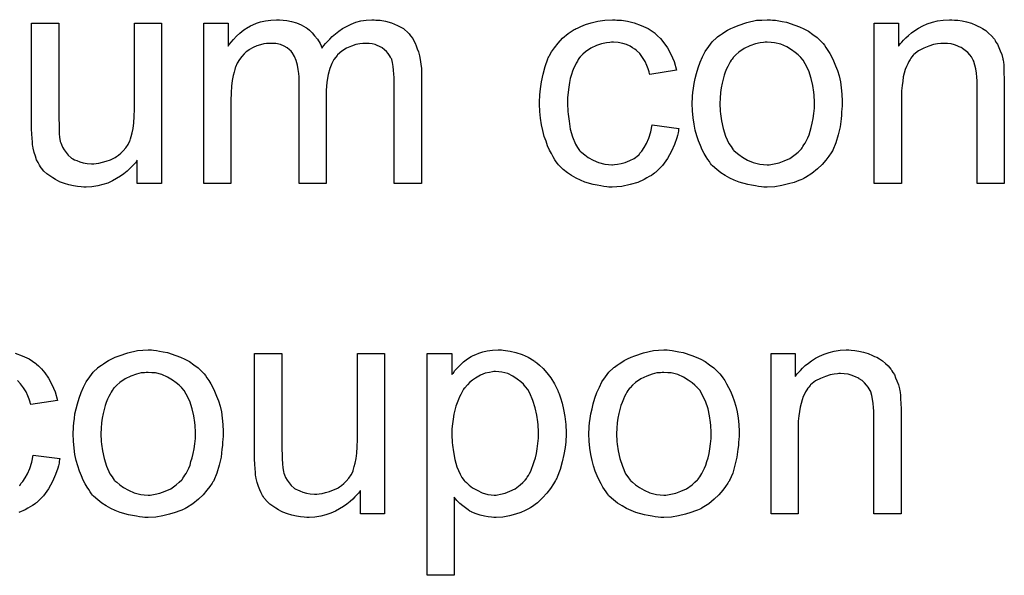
# Model space of a CAD drawing. Extents: x -1.5 to 9, y -3 to 5.
# Tile 247 of 256: x 5.226 to 5.582, y 0.134 to 0.335. Entities that reach past the tile are written whole.
import ezdxf

# ---------------------------------------------------------------- set-up
doc = ezdxf.new("R2010")
doc.units = 0
doc.layers.add('qfn16-30-34-a_mechanical_19', color=1, linetype='CONTINUOUS')

msp = doc.modelspace()

# ---------------------------------------------------------------- linework, layer by layer
at = {"layer": 'qfn16-30-34-a_mechanical_19', "color": 1}
for points in [[(5.277262, 0.275664), (5.268469, 0.275664), (5.268469, 0.28411), (5.268354, 0.283994), (5.268122, 0.283647), (5.267775, 0.283184), (5.267197, 0.282606), (5.266502, 0.281912), (5.265693, 0.280986), (5.264767, 0.280176), (5.26361, 0.279251), (5.262337, 0.278325), (5.260949, 0.277515), (5.259445, 0.276705), (5.257825, 0.275895), (5.255974, 0.275317), (5.254123, 0.274854), (5.25204, 0.274507), (5.249957, 0.274391), (5.249147, 0.274391), (5.248106, 0.274507), (5.246833, 0.274623), (5.245329, 0.274854), (5.243709, 0.275201), (5.24209, 0.275664), (5.240354, 0.276358), (5.240123, 0.276474), (5.23966, 0.276705), (5.23885, 0.277168), (5.237925, 0.277747), (5.236767, 0.278441), (5.235726, 0.279251), (5.234685, 0.280176), (5.233759, 0.281217), (5.233644, 0.281333), (5.233412, 0.281796), (5.233065, 0.282375), (5.232602, 0.2833), (5.232024, 0.284341), (5.231561, 0.285614), (5.231098, 0.287002), (5.230751, 0.288507), (5.230751, 0.288622), (5.230635, 0.289085), (5.23052, 0.289779), (5.23052, 0.290705), (5.230404, 0.292093), (5.230288, 0.293597), (5.230173, 0.295564), (5.230173, 0.297763), (5.230173, 0.333745), (5.240007, 0.333745), (5.240007, 0.301465), (5.240007, 0.301349), (5.240007, 0.301118), (5.240007, 0.300771), (5.240007, 0.300192), (5.240007, 0.29892), (5.240123, 0.2973), (5.240123, 0.295564), (5.240239, 0.293829), (5.240354, 0.292325), (5.240586, 0.291052), (5.240586, 0.290936), (5.240817, 0.290474), (5.241048, 0.289779), (5.241395, 0.288854), (5.241974, 0.287928), (5.242668, 0.286887), (5.243478, 0.285961), (5.244519, 0.285036), (5.244635, 0.28492), (5.245098, 0.284688), (5.245676, 0.284341), (5.246602, 0.283994), (5.247643, 0.283531), (5.248916, 0.283184), (5.250304, 0.282953), (5.251924, 0.282837), (5.252734, 0.282837), (5.253544, 0.282953), (5.254585, 0.283069), (5.255858, 0.283416), (5.257246, 0.283763), (5.258751, 0.284341), (5.260255, 0.285036), (5.260486, 0.285151), (5.260949, 0.285498), (5.261643, 0.285961), (5.262453, 0.286655), (5.263378, 0.287581), (5.264304, 0.288622), (5.265114, 0.289779), (5.265808, 0.291168), (5.265924, 0.291399), (5.26604, 0.291862), (5.266271, 0.292788), (5.266618, 0.29406), (5.266965, 0.29568), (5.267197, 0.297647), (5.267312, 0.299961), (5.267428, 0.302622), (5.267428, 0.333745), (5.277262, 0.333745), (5.277262, 0.275664)], [(5.354782, 0.334902), (5.355591, 0.334902), (5.356401, 0.334787), (5.358368, 0.33444), (5.360451, 0.333861), (5.362649, 0.332935), (5.364847, 0.331778), (5.366699, 0.330159), (5.36693, 0.329927), (5.367393, 0.329233), (5.368203, 0.328192), (5.36855, 0.327382), (5.369013, 0.326572), (5.369475, 0.325531), (5.369823, 0.324489), (5.370285, 0.323332), (5.370632, 0.321944), (5.370864, 0.320555), (5.371095, 0.318936), (5.371327, 0.317316), (5.371327, 0.315465), (5.371327, 0.275664), (5.361492, 0.275664), (5.361492, 0.312109), (5.361492, 0.312225), (5.361492, 0.312341), (5.361492, 0.313035), (5.361492, 0.314076), (5.361376, 0.315349), (5.361261, 0.316737), (5.361145, 0.318126), (5.360914, 0.319514), (5.360566, 0.320555), (5.360566, 0.320671), (5.360335, 0.321018), (5.360104, 0.321481), (5.359757, 0.32206), (5.359294, 0.322754), (5.358715, 0.323448), (5.358021, 0.324142), (5.357096, 0.324836), (5.35698, 0.324952), (5.356633, 0.325068), (5.35617, 0.325299), (5.35536, 0.325646), (5.35455, 0.325993), (5.353509, 0.326225), (5.352467, 0.326341), (5.351195, 0.326456), (5.350616, 0.326456), (5.350154, 0.326341), (5.348997, 0.326225), (5.347608, 0.325993), (5.345988, 0.325415), (5.344253, 0.324721), (5.342517, 0.323679), (5.340898, 0.322291), (5.340782, 0.32206), (5.340319, 0.321481), (5.339625, 0.320555), (5.338931, 0.319167), (5.338121, 0.317316), (5.337542, 0.315118), (5.337079, 0.312457), (5.336848, 0.309333), (5.336848, 0.275664), (5.327014, 0.275664), (5.327014, 0.313266), (5.327014, 0.313382), (5.327014, 0.313613), (5.327014, 0.313845), (5.327014, 0.314308), (5.326898, 0.31558), (5.326666, 0.316969), (5.326435, 0.318589), (5.325972, 0.320208), (5.325394, 0.321712), (5.324584, 0.323101), (5.324468, 0.323217), (5.324121, 0.323679), (5.323542, 0.324142), (5.322733, 0.324836), (5.321691, 0.325415), (5.320303, 0.325993), (5.318683, 0.326341), (5.316716, 0.326456), (5.316022, 0.326456), (5.315212, 0.326341), (5.314287, 0.326225), (5.31313, 0.325878), (5.311741, 0.325531), (5.310468, 0.324952), (5.30908, 0.324258), (5.308964, 0.324142), (5.308502, 0.323795), (5.307923, 0.323332), (5.307113, 0.322638), (5.306303, 0.321712), (5.305493, 0.320555), (5.304683, 0.319283), (5.303989, 0.317779), (5.303873, 0.317547), (5.303758, 0.316969), (5.303526, 0.316043), (5.303179, 0.314771), (5.302832, 0.313035), (5.302601, 0.310952), (5.302485, 0.308523), (5.302369, 0.305746), (5.302369, 0.275664), (5.292535, 0.275664), (5.292535, 0.333745), (5.301328, 0.333745), (5.301328, 0.325415), (5.301444, 0.325646), (5.301791, 0.326109), (5.302485, 0.326919), (5.303295, 0.327845), (5.304336, 0.329002), (5.305609, 0.330159), (5.306997, 0.331316), (5.308617, 0.332357), (5.308849, 0.332473), (5.309427, 0.33282), (5.310353, 0.333167), (5.311625, 0.333745), (5.31313, 0.334208), (5.314865, 0.334555), (5.316832, 0.334902), (5.318914, 0.335018), (5.319956, 0.335018), (5.321229, 0.334902), (5.322617, 0.334671), (5.324352, 0.334324), (5.326088, 0.333861), (5.327823, 0.333167), (5.329443, 0.332241), (5.329675, 0.332125), (5.330137, 0.331778), (5.330832, 0.3312), (5.331757, 0.330274), (5.332683, 0.329233), (5.333724, 0.32796), (5.33465, 0.326456), (5.335344, 0.324721), (5.33546, 0.324836), (5.335691, 0.325183), (5.336038, 0.325646), (5.336617, 0.326341), (5.337311, 0.32715), (5.338121, 0.32796), (5.339046, 0.328886), (5.340203, 0.329927), (5.341476, 0.330853), (5.342749, 0.331778), (5.344253, 0.332588), (5.345873, 0.333398), (5.347608, 0.334092), (5.349459, 0.334555), (5.35131, 0.334902), (5.353393, 0.335018), (5.354203, 0.335018), (5.354782, 0.334902)], [(5.442135, 0.334902), (5.442829, 0.334902), (5.443755, 0.334787), (5.445953, 0.33444), (5.448383, 0.333861), (5.450928, 0.332935), (5.453474, 0.331778), (5.455903, 0.330159), (5.456019, 0.330159), (5.456135, 0.329927), (5.456829, 0.329233), (5.45787, 0.328192), (5.459143, 0.326688), (5.460416, 0.324836), (5.461688, 0.322522), (5.462845, 0.319861), (5.463655, 0.316737), (5.454052, 0.315233), (5.454052, 0.315349), (5.453936, 0.315465), (5.453821, 0.316159), (5.453474, 0.3172), (5.452895, 0.318473), (5.452317, 0.319861), (5.451391, 0.321365), (5.45035, 0.322754), (5.449193, 0.323911), (5.449077, 0.324026), (5.448614, 0.324374), (5.447804, 0.324836), (5.446879, 0.325415), (5.445606, 0.325993), (5.444218, 0.326456), (5.442598, 0.326803), (5.440862, 0.326919), (5.440168, 0.326919), (5.43959, 0.326803), (5.438317, 0.326688), (5.436581, 0.326225), (5.43473, 0.325646), (5.432648, 0.324721), (5.430681, 0.323332), (5.429755, 0.322522), (5.428829, 0.321597), (5.428829, 0.321481), (5.428598, 0.321365), (5.428367, 0.321018), (5.428135, 0.320555), (5.427788, 0.319977), (5.427325, 0.319283), (5.426978, 0.318473), (5.426516, 0.317547), (5.426053, 0.31639), (5.425706, 0.315118), (5.425243, 0.313729), (5.424896, 0.312225), (5.424664, 0.310605), (5.424433, 0.308754), (5.424202, 0.306787), (5.424202, 0.304705), (5.424202, 0.304589), (5.424202, 0.304242), (5.424202, 0.303548), (5.424317, 0.302853), (5.424317, 0.301812), (5.424433, 0.300771), (5.42478, 0.298225), (5.425243, 0.295449), (5.426053, 0.292556), (5.427094, 0.290011), (5.427788, 0.288738), (5.428598, 0.287697), (5.428829, 0.287465), (5.429408, 0.286887), (5.430449, 0.286077), (5.431722, 0.285151), (5.433458, 0.28411), (5.435424, 0.2833), (5.437738, 0.282722), (5.439011, 0.282606), (5.440284, 0.28249), (5.440515, 0.28249), (5.441209, 0.282606), (5.442366, 0.282722), (5.443639, 0.282953), (5.445143, 0.2833), (5.446763, 0.283994), (5.448383, 0.284804), (5.449887, 0.285961), (5.450118, 0.286077), (5.450465, 0.286655), (5.45116, 0.287465), (5.45197, 0.288738), (5.452779, 0.290242), (5.453705, 0.292093), (5.454399, 0.294407), (5.454862, 0.296953), (5.464581, 0.29568), (5.464581, 0.295564), (5.464465, 0.295217), (5.464349, 0.294754), (5.464234, 0.29406), (5.464002, 0.293135), (5.463771, 0.292209), (5.462961, 0.289895), (5.46192, 0.287465), (5.460416, 0.284804), (5.458564, 0.282259), (5.457523, 0.281102), (5.456366, 0.279945), (5.45625, 0.279829), (5.456019, 0.279713), (5.455672, 0.279482), (5.455209, 0.279135), (5.454631, 0.278672), (5.453821, 0.278209), (5.452895, 0.277747), (5.45197, 0.277168), (5.449655, 0.276127), (5.446879, 0.275317), (5.44387, 0.274623), (5.442135, 0.274507), (5.4404, 0.274391), (5.439243, 0.274391), (5.438433, 0.274507), (5.437391, 0.274623), (5.436234, 0.274854), (5.434962, 0.275085), (5.433573, 0.275317), (5.430449, 0.276242), (5.428945, 0.276937), (5.427325, 0.277631), (5.425706, 0.278556), (5.424202, 0.279598), (5.422697, 0.280755), (5.421309, 0.282143), (5.421193, 0.282259), (5.420962, 0.28249), (5.420615, 0.282953), (5.420152, 0.283531), (5.419689, 0.284341), (5.418995, 0.285383), (5.418417, 0.28654), (5.417722, 0.287812), (5.417028, 0.289317), (5.41645, 0.291052), (5.415755, 0.292788), (5.415293, 0.29487), (5.41483, 0.296953), (5.414483, 0.299382), (5.414251, 0.301812), (5.414136, 0.304473), (5.414136, 0.304589), (5.414136, 0.304936), (5.414136, 0.305399), (5.414136, 0.306093), (5.414251, 0.306903), (5.414251, 0.307829), (5.414367, 0.30887), (5.414483, 0.310027), (5.41483, 0.312572), (5.415408, 0.315349), (5.416102, 0.318126), (5.417144, 0.320903), (5.417144, 0.321018), (5.41726, 0.32125), (5.417491, 0.321597), (5.417722, 0.32206), (5.418417, 0.323332), (5.419458, 0.324836), (5.420846, 0.326572), (5.422466, 0.328307), (5.424433, 0.330043), (5.426631, 0.331431), (5.426747, 0.331431), (5.426978, 0.331547), (5.427325, 0.331778), (5.427788, 0.33201), (5.428367, 0.332241), (5.429061, 0.332588), (5.430796, 0.333283), (5.432763, 0.333861), (5.435193, 0.33444), (5.437738, 0.334902), (5.440515, 0.335018), (5.441441, 0.335018), (5.442135, 0.334902)], [(5.498481, 0.334902), (5.499522, 0.334787), (5.500679, 0.334555), (5.501952, 0.334324), (5.503456, 0.334092), (5.50658, 0.333051), (5.5082, 0.332473), (5.509819, 0.331663), (5.511439, 0.330853), (5.513059, 0.329696), (5.514563, 0.328539), (5.516067, 0.32715), (5.516183, 0.327035), (5.516414, 0.326803), (5.516761, 0.326341), (5.517224, 0.325762), (5.517803, 0.324952), (5.518497, 0.323911), (5.519191, 0.322754), (5.519885, 0.321481), (5.52058, 0.320093), (5.521274, 0.318357), (5.521968, 0.316622), (5.522547, 0.314655), (5.523009, 0.312572), (5.523356, 0.310374), (5.523588, 0.30806), (5.523703, 0.305514), (5.523703, 0.305399), (5.523703, 0.305052), (5.523703, 0.304473), (5.523703, 0.303663), (5.523588, 0.302738), (5.523472, 0.301581), (5.523472, 0.300424), (5.523241, 0.299151), (5.522894, 0.296259), (5.522199, 0.293366), (5.52139, 0.290474), (5.520233, 0.287812), (5.520233, 0.287697), (5.520117, 0.287581), (5.519885, 0.287234), (5.519654, 0.286771), (5.518844, 0.285614), (5.517803, 0.284226), (5.516414, 0.282606), (5.514679, 0.280986), (5.512712, 0.279366), (5.510398, 0.277862), (5.510282, 0.277862), (5.510167, 0.277747), (5.509819, 0.277515), (5.509241, 0.277284), (5.508663, 0.277052), (5.507968, 0.276821), (5.506233, 0.276127), (5.504266, 0.275548), (5.501836, 0.27497), (5.499291, 0.274507), (5.496514, 0.274391), (5.495357, 0.274391), (5.494431, 0.274507), (5.49339, 0.274623), (5.492233, 0.274854), (5.490845, 0.275085), (5.489456, 0.275317), (5.486332, 0.276242), (5.484597, 0.276937), (5.482977, 0.277631), (5.481357, 0.278556), (5.479738, 0.279598), (5.478233, 0.280755), (5.476729, 0.282143), (5.476614, 0.282259), (5.476382, 0.28249), (5.476035, 0.282953), (5.475572, 0.283647), (5.474994, 0.284457), (5.474415, 0.285383), (5.473721, 0.28654), (5.473027, 0.287928), (5.472333, 0.289432), (5.471639, 0.291168), (5.47106, 0.293019), (5.470481, 0.294986), (5.470019, 0.297184), (5.469672, 0.299498), (5.46944, 0.302043), (5.469324, 0.304705), (5.469324, 0.304936), (5.469324, 0.305399), (5.46944, 0.306209), (5.46944, 0.307366), (5.469556, 0.308638), (5.469787, 0.310258), (5.470019, 0.311878), (5.470481, 0.313729), (5.470944, 0.31558), (5.471523, 0.317547), (5.472217, 0.31963), (5.473143, 0.321597), (5.474068, 0.323448), (5.475341, 0.325299), (5.476614, 0.327035), (5.478233, 0.328539), (5.478349, 0.328654), (5.478581, 0.32877), (5.479043, 0.329117), (5.479622, 0.32958), (5.480316, 0.330043), (5.481242, 0.330621), (5.482167, 0.3312), (5.483324, 0.331778), (5.484597, 0.332357), (5.485985, 0.332935), (5.489109, 0.333977), (5.492696, 0.334787), (5.494547, 0.334902), (5.496514, 0.335018), (5.497671, 0.335018), (5.498481, 0.334902)], [(5.564314, 0.334902), (5.565587, 0.334787), (5.567091, 0.334555), (5.568711, 0.334208), (5.570446, 0.333745), (5.572066, 0.333051), (5.572297, 0.332935), (5.57276, 0.332704), (5.57357, 0.332357), (5.574496, 0.331778), (5.575653, 0.331084), (5.576694, 0.330159), (5.577735, 0.329233), (5.578661, 0.328076), (5.578777, 0.32796), (5.579008, 0.327498), (5.579355, 0.326919), (5.579934, 0.326109), (5.580396, 0.324952), (5.580859, 0.323795), (5.581438, 0.322407), (5.581785, 0.320903), (5.581785, 0.320787), (5.581901, 0.320324), (5.582016, 0.31963), (5.582132, 0.318704), (5.582132, 0.317316), (5.582248, 0.315696), (5.582363, 0.313729), (5.582363, 0.3113), (5.582363, 0.275664), (5.572529, 0.275664), (5.572529, 0.310837), (5.572529, 0.310952), (5.572529, 0.311068), (5.572529, 0.311878), (5.572529, 0.312919), (5.572413, 0.314192), (5.572297, 0.315696), (5.572066, 0.3172), (5.571719, 0.318589), (5.571372, 0.319861), (5.571372, 0.319977), (5.571141, 0.320324), (5.570793, 0.320903), (5.570446, 0.321597), (5.569868, 0.322291), (5.569174, 0.323101), (5.568248, 0.323911), (5.567207, 0.324605), (5.567091, 0.324721), (5.566744, 0.324952), (5.56605, 0.325183), (5.56524, 0.325531), (5.564314, 0.325878), (5.563157, 0.326225), (5.561769, 0.326341), (5.56038, 0.326456), (5.559802, 0.326456), (5.559339, 0.326341), (5.558182, 0.326225), (5.556678, 0.325993), (5.555058, 0.325415), (5.553207, 0.324721), (5.551356, 0.323795), (5.54962, 0.322407), (5.549389, 0.322175), (5.548926, 0.321597), (5.548579, 0.321134), (5.548232, 0.320555), (5.547769, 0.319861), (5.547422, 0.319051), (5.546959, 0.318126), (5.546496, 0.316969), (5.546149, 0.315696), (5.545802, 0.314308), (5.545571, 0.312804), (5.545339, 0.311184), (5.545108, 0.309217), (5.545108, 0.30725), (5.545108, 0.275664), (5.535274, 0.275664), (5.535274, 0.333745), (5.544067, 0.333745), (5.544067, 0.325415), (5.544182, 0.325531), (5.544414, 0.325878), (5.544761, 0.326341), (5.545224, 0.326919), (5.545918, 0.327613), (5.546728, 0.328423), (5.547653, 0.329349), (5.54881, 0.330274), (5.549967, 0.331084), (5.551356, 0.33201), (5.55286, 0.33282), (5.55448, 0.333514), (5.556331, 0.334092), (5.558182, 0.334555), (5.560265, 0.334902), (5.562463, 0.335018), (5.563389, 0.335018), (5.564314, 0.334902)], [(5.496514, 0.326919), (5.49582, 0.326919), (5.495241, 0.326803), (5.493969, 0.326688), (5.492233, 0.326225), (5.490266, 0.325531), (5.488184, 0.324605), (5.486217, 0.323217), (5.485175, 0.322291), (5.48425, 0.321365), (5.48425, 0.32125), (5.484018, 0.321134), (5.483787, 0.320787), (5.48344, 0.320324), (5.483093, 0.319746), (5.482746, 0.319051), (5.482283, 0.318126), (5.48182, 0.3172), (5.481357, 0.316043), (5.480895, 0.314886), (5.480547, 0.313498), (5.4802, 0.311994), (5.479853, 0.310374), (5.479622, 0.308638), (5.479506, 0.306671), (5.47939, 0.304705), (5.47939, 0.304589), (5.47939, 0.304242), (5.47939, 0.303663), (5.479506, 0.302853), (5.479506, 0.301928), (5.479622, 0.300887), (5.479969, 0.298457), (5.480547, 0.29568), (5.481473, 0.292903), (5.48263, 0.290242), (5.48344, 0.289085), (5.48425, 0.287928), (5.484365, 0.287928), (5.484481, 0.287697), (5.485175, 0.287118), (5.486217, 0.286193), (5.487605, 0.285267), (5.489341, 0.284226), (5.491423, 0.2833), (5.493853, 0.282722), (5.495126, 0.282606), (5.496514, 0.28249), (5.497208, 0.28249), (5.497787, 0.282606), (5.499059, 0.282837), (5.500795, 0.283184), (5.502646, 0.283879), (5.504729, 0.284804), (5.506696, 0.286193), (5.507737, 0.287118), (5.508663, 0.288044), (5.508778, 0.288159), (5.508894, 0.288275), (5.509125, 0.288622), (5.509472, 0.289085), (5.509819, 0.289664), (5.510282, 0.290358), (5.510745, 0.291283), (5.511208, 0.292209), (5.511671, 0.293366), (5.512018, 0.294639), (5.512481, 0.296027), (5.512828, 0.297531), (5.513175, 0.299267), (5.513406, 0.301002), (5.513638, 0.302969), (5.513638, 0.305052), (5.513638, 0.305167), (5.513638, 0.305514), (5.513638, 0.306093), (5.513522, 0.306787), (5.513522, 0.307713), (5.513406, 0.308754), (5.513059, 0.311184), (5.512481, 0.313729), (5.511555, 0.316506), (5.510282, 0.319051), (5.509588, 0.320324), (5.508663, 0.321365), (5.508663, 0.321481), (5.508431, 0.321597), (5.507737, 0.322291), (5.506696, 0.323101), (5.505307, 0.324142), (5.503572, 0.325183), (5.501489, 0.326109), (5.499175, 0.326688), (5.497902, 0.326803), (5.496514, 0.326919)], [(5.224272, 0.214297), (5.226817, 0.213371), (5.229363, 0.212214), (5.231792, 0.210594), (5.231908, 0.210594), (5.232024, 0.210363), (5.232718, 0.209669), (5.233759, 0.208627), (5.235032, 0.207123), (5.236305, 0.205272), (5.237577, 0.202958), (5.238734, 0.200297), (5.239544, 0.197173), (5.229941, 0.195669), (5.229941, 0.195785), (5.229825, 0.1959), (5.22971, 0.196595), (5.229363, 0.197636), (5.228784, 0.198909), (5.228206, 0.200297), (5.22728, 0.201801), (5.226239, 0.203189), (5.225082, 0.204346)], [(5.27437, 0.215338), (5.275411, 0.215222), (5.276568, 0.214991), (5.277841, 0.214759), (5.279345, 0.214528), (5.282469, 0.213487), (5.284089, 0.212908), (5.285709, 0.212098), (5.287328, 0.211288), (5.288948, 0.210131), (5.290452, 0.208974), (5.291956, 0.207586), (5.292072, 0.20747), (5.292303, 0.207239), (5.292651, 0.206776), (5.293113, 0.206198), (5.293692, 0.205388), (5.294386, 0.204346), (5.29508, 0.203189), (5.295775, 0.201917), (5.296469, 0.200528), (5.297163, 0.198793), (5.297857, 0.197057), (5.298436, 0.19509), (5.298898, 0.193008), (5.299245, 0.19081), (5.299477, 0.188495), (5.299593, 0.18595), (5.299593, 0.185834), (5.299593, 0.185487), (5.299593, 0.184909), (5.299593, 0.184099), (5.299477, 0.183173), (5.299361, 0.182016), (5.299361, 0.180859), (5.29913, 0.179587), (5.298783, 0.176694), (5.298088, 0.173802), (5.297279, 0.170909), (5.296122, 0.168248), (5.296122, 0.168132), (5.296006, 0.168017), (5.295775, 0.167669), (5.295543, 0.167207), (5.294733, 0.16605), (5.293692, 0.164661), (5.292303, 0.163042), (5.290568, 0.161422), (5.288601, 0.159802), (5.286287, 0.158298), (5.286171, 0.158298), (5.286056, 0.158182), (5.285709, 0.157951), (5.28513, 0.157719), (5.284552, 0.157488), (5.283857, 0.157256), (5.282122, 0.156562), (5.280155, 0.155984), (5.277725, 0.155405), (5.27518, 0.154942), (5.272403, 0.154827), (5.271246, 0.154827), (5.27032, 0.154942), (5.269279, 0.155058), (5.268122, 0.15529), (5.266734, 0.155521), (5.265345, 0.155752), (5.262221, 0.156678), (5.260486, 0.157372), (5.258866, 0.158066), (5.257246, 0.158992), (5.255627, 0.160033), (5.254123, 0.16119), (5.252618, 0.162579), (5.252503, 0.162694), (5.252271, 0.162926), (5.251924, 0.163389), (5.251461, 0.164083), (5.250883, 0.164893), (5.250304, 0.165818), (5.24961, 0.166975), (5.248916, 0.168364), (5.248222, 0.169868), (5.247528, 0.171603), (5.246949, 0.173454), (5.246371, 0.175421), (5.245908, 0.17762), (5.245561, 0.179934), (5.245329, 0.182479), (5.245214, 0.18514), (5.245214, 0.185372), (5.245214, 0.185834), (5.245329, 0.186644), (5.245329, 0.187801), (5.245445, 0.189074), (5.245676, 0.190694), (5.245908, 0.192314), (5.246371, 0.194165), (5.246833, 0.196016), (5.247412, 0.197983), (5.248106, 0.200065), (5.249032, 0.202032), (5.249957, 0.203884), (5.25123, 0.205735), (5.252503, 0.20747), (5.254123, 0.208974), (5.254238, 0.20909), (5.25447, 0.209206), (5.254932, 0.209553), (5.255511, 0.210016), (5.256205, 0.210478), (5.257131, 0.211057), (5.258056, 0.211636), (5.259213, 0.212214), (5.260486, 0.212792), (5.261874, 0.213371), (5.264998, 0.214412), (5.268585, 0.215222), (5.270436, 0.215338), (5.272403, 0.215454), (5.27356, 0.215454), (5.27437, 0.215338)], [(5.358021, 0.1561), (5.349228, 0.1561), (5.349228, 0.164546), (5.349112, 0.16443), (5.348881, 0.164083), (5.348534, 0.16362), (5.347955, 0.163042), (5.347261, 0.162347), (5.346451, 0.161422), (5.345525, 0.160612), (5.344368, 0.159686), (5.343096, 0.158761), (5.341707, 0.157951), (5.340203, 0.157141), (5.338583, 0.156331), (5.336732, 0.155752), (5.334881, 0.15529), (5.332798, 0.154942), (5.330716, 0.154827), (5.329906, 0.154827), (5.328865, 0.154942), (5.327592, 0.155058), (5.326088, 0.15529), (5.324468, 0.155637), (5.322848, 0.1561), (5.321113, 0.156794), (5.320881, 0.156909), (5.320419, 0.157141), (5.319609, 0.157604), (5.318683, 0.158182), (5.317526, 0.158876), (5.316485, 0.159686), (5.315444, 0.160612), (5.314518, 0.161653), (5.314402, 0.161769), (5.314171, 0.162232), (5.313824, 0.16281), (5.313361, 0.163736), (5.312782, 0.164777), (5.31232, 0.16605), (5.311857, 0.167438), (5.31151, 0.168942), (5.31151, 0.169058), (5.311394, 0.169521), (5.311278, 0.170215), (5.311278, 0.171141), (5.311163, 0.172529), (5.311047, 0.174033), (5.310931, 0.176), (5.310931, 0.178198), (5.310931, 0.214181), (5.320766, 0.214181), (5.320766, 0.181901), (5.320766, 0.181785), (5.320766, 0.181554), (5.320766, 0.181206), (5.320766, 0.180628), (5.320766, 0.179355), (5.320881, 0.177735), (5.320881, 0.176), (5.320997, 0.174264), (5.321113, 0.17276), (5.321344, 0.171488), (5.321344, 0.171372), (5.321576, 0.170909), (5.321807, 0.170215), (5.322154, 0.169289), (5.322733, 0.168364), (5.323427, 0.167322), (5.324237, 0.166397), (5.325278, 0.165471), (5.325394, 0.165356), (5.325856, 0.165124), (5.326435, 0.164777), (5.327361, 0.16443), (5.328402, 0.163967), (5.329675, 0.16362), (5.331063, 0.163389), (5.332683, 0.163273), (5.333493, 0.163273), (5.334303, 0.163389), (5.335344, 0.163504), (5.336617, 0.163851), (5.338005, 0.164198), (5.339509, 0.164777), (5.341013, 0.165471), (5.341245, 0.165587), (5.341707, 0.165934), (5.342402, 0.166397), (5.343212, 0.167091), (5.344137, 0.168017), (5.345063, 0.169058), (5.345873, 0.170215), (5.346567, 0.171603), (5.346682, 0.171835), (5.346798, 0.172298), (5.34703, 0.173223), (5.347377, 0.174496), (5.347724, 0.176116), (5.347955, 0.178083), (5.348071, 0.180397), (5.348187, 0.183058), (5.348187, 0.214181), (5.358021, 0.214181), (5.358021, 0.1561)], [(5.400946, 0.215338), (5.401756, 0.215222), (5.403491, 0.214991), (5.405574, 0.214528), (5.407772, 0.213834), (5.40997, 0.212792), (5.412169, 0.21152), (5.412284, 0.21152), (5.4124, 0.211288), (5.413094, 0.210826), (5.414136, 0.2099), (5.415408, 0.208743), (5.416797, 0.207239), (5.418185, 0.205388), (5.419574, 0.203189), (5.42073, 0.20076), (5.42073, 0.200644), (5.420846, 0.200413), (5.420962, 0.200065), (5.421193, 0.199603), (5.421425, 0.198909), (5.421656, 0.198099), (5.422235, 0.196247), (5.422813, 0.193933), (5.423276, 0.191388), (5.423623, 0.188495), (5.423739, 0.185487), (5.423739, 0.185372), (5.423739, 0.18514), (5.423739, 0.184677), (5.423739, 0.183983), (5.423623, 0.183173), (5.423623, 0.182248), (5.423392, 0.180165), (5.422929, 0.17762), (5.42235, 0.174959), (5.42154, 0.172182), (5.420499, 0.169405), (5.420499, 0.169289), (5.420383, 0.169058), (5.420152, 0.168711), (5.419921, 0.168248), (5.419111, 0.166975), (5.418069, 0.165356), (5.416797, 0.16362), (5.415177, 0.161885), (5.413326, 0.160149), (5.411127, 0.158529), (5.411012, 0.158529), (5.410896, 0.158413), (5.410549, 0.158182), (5.410086, 0.157951), (5.408929, 0.157372), (5.407309, 0.156678), (5.405342, 0.155984), (5.40326, 0.155405), (5.40083, 0.154942), (5.3984, 0.154827), (5.397591, 0.154827), (5.396665, 0.154942), (5.395508, 0.155058), (5.394119, 0.15529), (5.392615, 0.155637), (5.391111, 0.1561), (5.389607, 0.156794), (5.389492, 0.156909), (5.388913, 0.157141), (5.388219, 0.157604), (5.387293, 0.158298), (5.386368, 0.158992), (5.385211, 0.159918), (5.384169, 0.160959), (5.383244, 0.162116), (5.383244, 0.133885), (5.373409, 0.133885), (5.373409, 0.214181), (5.382318, 0.214181), (5.382318, 0.206545), (5.382434, 0.206776), (5.382897, 0.207239), (5.383475, 0.208049), (5.384401, 0.208974), (5.385442, 0.210131), (5.386599, 0.211173), (5.387987, 0.212214), (5.389376, 0.21314), (5.389607, 0.213255), (5.39007, 0.213487), (5.390996, 0.213834), (5.392153, 0.214297), (5.393541, 0.214759), (5.395161, 0.215107), (5.397012, 0.215338), (5.399095, 0.215454), (5.400367, 0.215454), (5.400946, 0.215338)], [(5.46111, 0.215338), (5.462151, 0.215222), (5.463308, 0.214991), (5.464581, 0.214759), (5.466085, 0.214528), (5.469209, 0.213487), (5.470829, 0.212908), (5.472448, 0.212098), (5.474068, 0.211288), (5.475688, 0.210131), (5.477192, 0.208974), (5.478696, 0.207586), (5.478812, 0.20747), (5.479043, 0.207239), (5.47939, 0.206776), (5.479853, 0.206198), (5.480432, 0.205388), (5.481126, 0.204346), (5.48182, 0.203189), (5.482514, 0.201917), (5.483208, 0.200528), (5.483903, 0.198793), (5.484597, 0.197057), (5.485175, 0.19509), (5.485638, 0.193008), (5.485985, 0.19081), (5.486217, 0.188495), (5.486332, 0.18595), (5.486332, 0.185834), (5.486332, 0.185487), (5.486332, 0.184909), (5.486332, 0.184099), (5.486217, 0.183173), (5.486101, 0.182016), (5.486101, 0.180859), (5.48587, 0.179587), (5.485523, 0.176694), (5.484828, 0.173802), (5.484018, 0.170909), (5.482861, 0.168248), (5.482861, 0.168132), (5.482746, 0.168017), (5.482514, 0.167669), (5.482283, 0.167207), (5.481473, 0.16605), (5.480432, 0.164661), (5.479043, 0.163042), (5.477308, 0.161422), (5.475341, 0.159802), (5.473027, 0.158298), (5.472911, 0.158298), (5.472796, 0.158182), (5.472448, 0.157951), (5.47187, 0.157719), (5.471291, 0.157488), (5.470597, 0.157256), (5.468862, 0.156562), (5.466895, 0.155984), (5.464465, 0.155405), (5.46192, 0.154942), (5.459143, 0.154827), (5.457986, 0.154827), (5.45706, 0.154942), (5.456019, 0.155058), (5.454862, 0.15529), (5.453474, 0.155521), (5.452085, 0.155752), (5.448961, 0.156678), (5.447226, 0.157372), (5.445606, 0.158066), (5.443986, 0.158992), (5.442366, 0.160033), (5.440862, 0.16119), (5.439358, 0.162579), (5.439243, 0.162694), (5.439011, 0.162926), (5.438664, 0.163389), (5.438201, 0.164083), (5.437623, 0.164893), (5.437044, 0.165818), (5.43635, 0.166975), (5.435656, 0.168364), (5.434962, 0.169868), (5.434267, 0.171603), (5.433689, 0.173454), (5.43311, 0.175421), (5.432648, 0.17762), (5.432301, 0.179934), (5.432069, 0.182479), (5.431953, 0.18514), (5.431953, 0.185372), (5.431953, 0.185834), (5.432069, 0.186644), (5.432069, 0.187801), (5.432185, 0.189074), (5.432416, 0.190694), (5.432648, 0.192314), (5.43311, 0.194165), (5.433573, 0.196016), (5.434152, 0.197983), (5.434846, 0.200065), (5.435771, 0.202032), (5.436697, 0.203884), (5.43797, 0.205735), (5.439243, 0.20747), (5.440862, 0.208974), (5.440978, 0.20909), (5.441209, 0.209206), (5.441672, 0.209553), (5.442251, 0.210016), (5.442945, 0.210478), (5.44387, 0.211057), (5.444796, 0.211636), (5.445953, 0.212214), (5.447226, 0.212792), (5.448614, 0.213371), (5.451738, 0.214412), (5.455325, 0.215222), (5.457176, 0.215338), (5.459143, 0.215454), (5.4603, 0.215454), (5.46111, 0.215338)], [(5.526943, 0.215338), (5.528216, 0.215222), (5.52972, 0.214991), (5.53134, 0.214644), (5.533075, 0.214181), (5.534695, 0.213487), (5.534926, 0.213371), (5.535389, 0.21314), (5.536199, 0.212792), (5.537125, 0.212214), (5.538282, 0.21152), (5.539323, 0.210594), (5.540364, 0.209669), (5.54129, 0.208512), (5.541406, 0.208396), (5.541637, 0.207933), (5.541984, 0.207355), (5.542563, 0.206545), (5.543025, 0.205388), (5.543488, 0.204231), (5.544067, 0.202842), (5.544414, 0.201338), (5.544414, 0.201222), (5.544529, 0.20076), (5.544645, 0.200065), (5.544761, 0.19914), (5.544761, 0.197751), (5.544877, 0.196132), (5.544992, 0.194165), (5.544992, 0.191735), (5.544992, 0.1561), (5.535158, 0.1561), (5.535158, 0.191272), (5.535158, 0.191388), (5.535158, 0.191504), (5.535158, 0.192314), (5.535158, 0.193355), (5.535042, 0.194628), (5.534926, 0.196132), (5.534695, 0.197636), (5.534348, 0.199024), (5.534001, 0.200297), (5.534001, 0.200413), (5.533769, 0.20076), (5.533422, 0.201338), (5.533075, 0.202032), (5.532497, 0.202727), (5.531802, 0.203536), (5.530877, 0.204346), (5.529836, 0.205041), (5.52972, 0.205156), (5.529373, 0.205388), (5.528679, 0.205619), (5.527869, 0.205966), (5.526943, 0.206313), (5.525786, 0.20666), (5.524398, 0.206776), (5.523009, 0.206892), (5.522431, 0.206892), (5.521968, 0.206776), (5.520811, 0.20666), (5.519307, 0.206429), (5.517687, 0.205851), (5.515836, 0.205156), (5.513985, 0.204231), (5.512249, 0.202842), (5.512018, 0.202611), (5.511555, 0.202032), (5.511208, 0.20157), (5.510861, 0.200991), (5.510398, 0.200297), (5.510051, 0.199487), (5.509588, 0.198561), (5.509125, 0.197404), (5.508778, 0.196132), (5.508431, 0.194743), (5.5082, 0.193239), (5.507968, 0.191619), (5.507737, 0.189653), (5.507737, 0.187686), (5.507737, 0.1561), (5.497902, 0.1561), (5.497902, 0.214181), (5.506696, 0.214181), (5.506696, 0.205851), (5.506811, 0.205966), (5.507043, 0.206313), (5.50739, 0.206776), (5.507853, 0.207355), (5.508547, 0.208049), (5.509357, 0.208859), (5.510282, 0.209784), (5.511439, 0.21071), (5.512596, 0.21152), (5.513985, 0.212445), (5.515489, 0.213255), (5.517109, 0.21395), (5.51896, 0.214528), (5.520811, 0.214991), (5.522894, 0.215338), (5.525092, 0.215454), (5.526017, 0.215454), (5.526943, 0.215338)], [(5.272403, 0.207355), (5.271709, 0.207355), (5.27113, 0.207239), (5.269858, 0.207123), (5.268122, 0.20666), (5.266155, 0.205966), (5.264073, 0.205041), (5.262106, 0.203652), (5.261065, 0.202727), (5.260139, 0.201801), (5.260139, 0.201685), (5.259908, 0.20157), (5.259676, 0.201222), (5.259329, 0.20076), (5.258982, 0.200181), (5.258635, 0.199487), (5.258172, 0.198561), (5.257709, 0.197636), (5.257246, 0.196479), (5.256784, 0.195322), (5.256436, 0.193933), (5.256089, 0.192429), (5.255742, 0.19081), (5.255511, 0.189074), (5.255395, 0.187107), (5.255279, 0.18514), (5.255279, 0.185024), (5.255279, 0.184677), (5.255279, 0.184099), (5.255395, 0.183289), (5.255395, 0.182363), (5.255511, 0.181322), (5.255858, 0.178892), (5.256436, 0.176116), (5.257362, 0.173339), (5.258519, 0.170678), (5.259329, 0.169521), (5.260139, 0.168364), (5.260255, 0.168364), (5.26037, 0.168132), (5.261065, 0.167554), (5.262106, 0.166628), (5.263494, 0.165703), (5.26523, 0.164661), (5.267312, 0.163736), (5.269742, 0.163157), (5.271015, 0.163042), (5.272403, 0.162926), (5.273097, 0.162926), (5.273676, 0.163042), (5.274949, 0.163273), (5.276684, 0.16362), (5.278535, 0.164314), (5.280618, 0.16524), (5.282585, 0.166628), (5.283626, 0.167554), (5.284552, 0.168479), (5.284667, 0.168595), (5.284783, 0.168711), (5.285014, 0.169058), (5.285361, 0.169521), (5.285709, 0.170099), (5.286171, 0.170793), (5.286634, 0.171719), (5.287097, 0.172645), (5.28756, 0.173802), (5.287907, 0.175074), (5.28837, 0.176463), (5.288717, 0.177967), (5.289064, 0.179702), (5.289295, 0.181438), (5.289527, 0.183405), (5.289527, 0.185487), (5.289527, 0.185603), (5.289527, 0.18595), (5.289527, 0.186529), (5.289411, 0.187223), (5.289411, 0.188148), (5.289295, 0.18919), (5.288948, 0.191619), (5.28837, 0.194165), (5.287444, 0.196942), (5.286171, 0.199487), (5.285477, 0.20076), (5.284552, 0.201801), (5.284552, 0.201917), (5.28432, 0.202032), (5.283626, 0.202727), (5.282585, 0.203536), (5.281196, 0.204578), (5.279461, 0.205619), (5.277378, 0.206545), (5.275064, 0.207123), (5.273792, 0.207239), (5.272403, 0.207355)], [(5.398169, 0.207702), (5.397591, 0.207702), (5.397128, 0.207586), (5.395971, 0.207355), (5.394467, 0.207007), (5.392731, 0.206313), (5.39088, 0.205272), (5.389839, 0.204578), (5.388913, 0.203768), (5.387987, 0.202842), (5.387062, 0.201801), (5.387062, 0.201685), (5.38683, 0.20157), (5.386599, 0.201222), (5.386368, 0.20076), (5.38602, 0.200065), (5.385558, 0.199371), (5.385095, 0.198446), (5.384748, 0.19752), (5.384285, 0.196363), (5.383822, 0.19509), (5.383475, 0.193702), (5.383012, 0.192198), (5.382781, 0.190462), (5.38255, 0.188727), (5.382318, 0.186876), (5.382318, 0.184793), (5.382318, 0.184677), (5.382318, 0.18433), (5.382318, 0.183752), (5.382434, 0.182942), (5.382434, 0.182016), (5.38255, 0.180975), (5.382897, 0.178545), (5.383475, 0.175768), (5.384169, 0.173107), (5.385326, 0.170446), (5.38602, 0.169289), (5.38683, 0.168248), (5.387062, 0.168017), (5.38764, 0.167438), (5.388566, 0.166512), (5.389839, 0.165587), (5.391458, 0.164661), (5.39331, 0.163736), (5.395392, 0.163157), (5.396549, 0.163042), (5.397706, 0.162926), (5.3984, 0.162926), (5.398863, 0.163042), (5.40002, 0.163273), (5.40164, 0.16362), (5.403376, 0.164314), (5.405227, 0.16524), (5.407078, 0.166628), (5.408003, 0.167438), (5.408929, 0.168364), (5.408929, 0.168479), (5.40916, 0.168595), (5.409392, 0.168942), (5.409623, 0.169405), (5.410086, 0.169983), (5.410433, 0.170793), (5.410896, 0.171603), (5.411359, 0.172645), (5.411706, 0.173686), (5.412169, 0.175074), (5.412632, 0.176463), (5.412979, 0.177967), (5.41321, 0.179702), (5.413441, 0.181554), (5.413673, 0.18352), (5.413673, 0.185603), (5.413673, 0.185719), (5.413673, 0.186066), (5.413673, 0.186644), (5.413557, 0.187454), (5.413557, 0.18838), (5.413441, 0.189421), (5.413094, 0.191851), (5.412516, 0.194512), (5.411706, 0.197173), (5.410549, 0.199834), (5.409855, 0.201107), (5.409045, 0.202148), (5.409045, 0.202264), (5.408813, 0.20238), (5.408235, 0.203074), (5.407309, 0.203884), (5.406037, 0.204925), (5.404417, 0.205966), (5.402566, 0.206892), (5.400483, 0.20747), (5.399326, 0.207586), (5.398169, 0.207702)], [(5.459143, 0.207355), (5.458449, 0.207355), (5.45787, 0.207239), (5.456597, 0.207123), (5.454862, 0.20666), (5.452895, 0.205966), (5.450812, 0.205041), (5.448846, 0.203652), (5.447804, 0.202727), (5.446879, 0.201801), (5.446879, 0.201685), (5.446647, 0.20157), (5.446416, 0.201222), (5.446069, 0.20076), (5.445722, 0.200181), (5.445375, 0.199487), (5.444912, 0.198561), (5.444449, 0.197636), (5.443986, 0.196479), (5.443523, 0.195322), (5.443176, 0.193933), (5.442829, 0.192429), (5.442482, 0.19081), (5.442251, 0.189074), (5.442135, 0.187107), (5.442019, 0.18514), (5.442019, 0.185024), (5.442019, 0.184677), (5.442019, 0.184099), (5.442135, 0.183289), (5.442135, 0.182363), (5.442251, 0.181322), (5.442598, 0.178892), (5.443176, 0.176116), (5.444102, 0.173339), (5.445259, 0.170678), (5.446069, 0.169521), (5.446879, 0.168364), (5.446994, 0.168364), (5.44711, 0.168132), (5.447804, 0.167554), (5.448846, 0.166628), (5.450234, 0.165703), (5.45197, 0.164661), (5.454052, 0.163736), (5.456482, 0.163157), (5.457755, 0.163042), (5.459143, 0.162926), (5.459837, 0.162926), (5.460416, 0.163042), (5.461688, 0.163273), (5.463424, 0.16362), (5.465275, 0.164314), (5.467358, 0.16524), (5.469324, 0.166628), (5.470366, 0.167554), (5.471291, 0.168479), (5.471407, 0.168595), (5.471523, 0.168711), (5.471754, 0.169058), (5.472101, 0.169521), (5.472448, 0.170099), (5.472911, 0.170793), (5.473374, 0.171719), (5.473837, 0.172645), (5.4743, 0.173802), (5.474647, 0.175074), (5.475109, 0.176463), (5.475457, 0.177967), (5.475804, 0.179702), (5.476035, 0.181438), (5.476266, 0.183405), (5.476266, 0.185487), (5.476266, 0.185603), (5.476266, 0.18595), (5.476266, 0.186529), (5.476151, 0.187223), (5.476151, 0.188148), (5.476035, 0.18919), (5.475688, 0.191619), (5.475109, 0.194165), (5.474184, 0.196942), (5.472911, 0.199487), (5.472217, 0.20076), (5.471291, 0.201801), (5.471291, 0.201917), (5.47106, 0.202032), (5.470366, 0.202727), (5.469324, 0.203536), (5.467936, 0.204578), (5.466201, 0.205619), (5.464118, 0.206545), (5.461804, 0.207123), (5.460531, 0.207239), (5.459143, 0.207355)], [(5.225776, 0.166397), (5.226007, 0.166512), (5.226355, 0.167091), (5.227049, 0.167901), (5.227859, 0.169174), (5.228668, 0.170678), (5.229594, 0.172529), (5.230288, 0.174843), (5.230751, 0.177388), (5.24047, 0.176116), (5.24047, 0.176), (5.240354, 0.175653), (5.240239, 0.17519), (5.240123, 0.174496), (5.239891, 0.17357), (5.23966, 0.172645), (5.23885, 0.170331), (5.237809, 0.167901), (5.236305, 0.16524), (5.234453, 0.162694), (5.233412, 0.161537), (5.232255, 0.16038), (5.23214, 0.160265), (5.231908, 0.160149), (5.231561, 0.159918), (5.231098, 0.159571), (5.23052, 0.159108), (5.22971, 0.158645), (5.228784, 0.158182), (5.227859, 0.157604), (5.225545, 0.156562)]]:
    msp.add_lwpolyline(points, dxfattribs=at)

doc.saveas('drawing.dxf')
